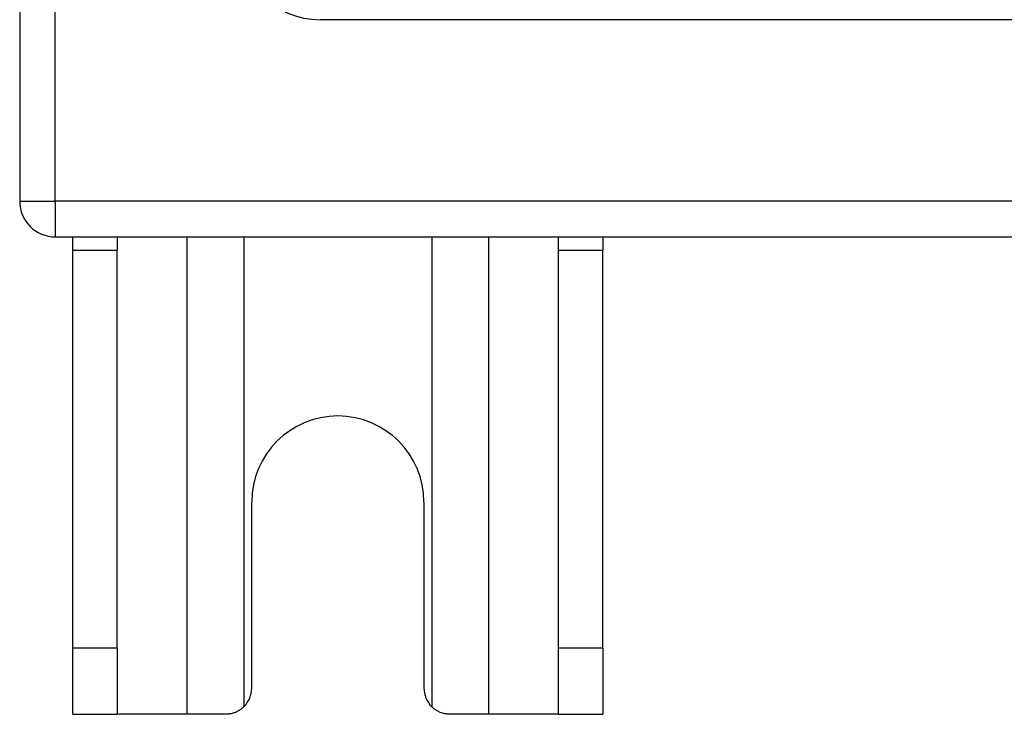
# Model space of a CAD drawing. Header units: inches. Extents: x 7 to 130, y 9 to 81.
# Tile 4 of 61: x 53.65 to 55.97, y 36.47 to 38.1. Entities that reach past the tile are written whole.
import ezdxf

# ---------------------------------------------------------------- set-up
doc = ezdxf.new("R2010")
doc.units = ezdxf.units.IN
doc.header["$MEASUREMENT"] = 0
doc.layers.add('Visible Edges(ANSI)', color=7, linetype='Continuous', lineweight=25)
doc.layers.add('Visible Tangent Edges(ANSI)', color=7, linetype='Continuous', lineweight=25)

msp = doc.modelspace()

# ---------------------------------------------------------------- linework, layer by layer
at = {"layer": 'Visible Edges(ANSI)'}
for p, q in [((53.6531, 53.5061), (53.6531, 37.6741)), ((72.9445, 38.1019), (54.3618, 38.1019)), ((53.7371, 37.5901), (73.5691, 37.5901)), ((53.7781, 37.5591), (53.7781, 37.5901)), ((53.8831, 37.5901), (53.8831, 37.5591)), ((54.9231, 37.5591), (54.9231, 37.5901)), ((55.0281, 37.5901), (55.0281, 37.5591)), ((53.7781, 36.6211), (53.7781, 37.5591)), ((53.8831, 36.6211), (53.8831, 37.5591)), ((54.9231, 36.6211), (54.9231, 37.5591)), ((55.0281, 36.6211), (55.0281, 37.5591)), ((54.2001, 36.5271), (54.2001, 36.9651)), ((54.6061, 36.9651), (54.6061, 36.5271)), ((53.7781, 36.4651), (53.7781, 36.6211)), ((53.8831, 36.6211), (53.8831, 36.4651)), ((54.9231, 36.4651), (54.9231, 36.6211)), ((55.0281, 36.6211), (55.0281, 36.4651)), ((53.7781, 36.4651), (53.8831, 36.4651)), ((54.0473, 36.4651), (53.8831, 36.4651)), ((54.1381, 36.4651), (54.0473, 36.4651)), ((54.759, 36.4651), (54.6681, 36.4651)), ((54.9231, 36.4651), (54.759, 36.4651)), ((54.9231, 36.4651), (55.0281, 36.4651))]:
    msp.add_line(p, q, dxfattribs=at)
at = {"layer": 'Visible Edges(ANSI)', "flags": 128}
for points in [[(54.1819, 36.4832), (54.1805, 36.4818), (54.179, 36.4805), (54.1774, 36.4792), (54.1758, 36.4779), (54.1742, 36.4767), (54.1725, 36.4755), (54.1708, 36.4744), (54.169, 36.4734), (54.1672, 36.4723), (54.1653, 36.4714), (54.1634, 36.4705), (54.1615, 36.4697), (54.1596, 36.4689), (54.1577, 36.4683), (54.1557, 36.4677), (54.1537, 36.4671), (54.1517, 36.4666), (54.1498, 36.4662), (54.1478, 36.4659), (54.1458, 36.4656), (54.1439, 36.4654), (54.1419, 36.4652), (54.14, 36.4651), (54.1381, 36.4651)], [(54.6681, 36.4651), (54.6662, 36.4651), (54.6643, 36.4652), (54.6624, 36.4654), (54.6604, 36.4656), (54.6585, 36.4659), (54.6565, 36.4662), (54.6545, 36.4666), (54.6525, 36.4671), (54.6506, 36.4677), (54.6486, 36.4683), (54.6467, 36.4689), (54.6447, 36.4697), (54.6428, 36.4705), (54.6409, 36.4714), (54.6391, 36.4723), (54.6373, 36.4734), (54.6355, 36.4744), (54.6338, 36.4755), (54.6321, 36.4767), (54.6304, 36.4779), (54.6288, 36.4792), (54.6273, 36.4805), (54.6258, 36.4818), (54.6243, 36.4832)]]:
    msp.add_lwpolyline(points, dxfattribs=at)
at = {"layer": 'Visible Edges(ANSI)'}
for centre, radius, start, end in [((54.3618, 38.2988), 0.1969, 180, 270), ((53.7371, 37.6741), 0.084, 180, 270), ((54.4031, 36.9651), 0.203, 0, 180), ((54.1381, 36.5271), 0.062, 314.9335, 0), ((54.6681, 36.5271), 0.062, 180, 225.0665)]:
    msp.add_arc(centre, radius, start, end, dxfattribs=at)
at = {"layer": 'Visible Tangent Edges(ANSI)'}
for p, q in [((53.7371, 37.6741), (53.7371, 53.5061)), ((53.6531, 37.6741), (53.7371, 37.6741)), ((73.5691, 37.6741), (53.7371, 37.6741)), ((53.7371, 37.6741), (53.7371, 37.5901)), ((54.0473, 37.5901), (54.0473, 36.4651)), ((54.1819, 36.4832), (54.1819, 37.5901)), ((54.6243, 37.5901), (54.6243, 36.4832)), ((54.759, 36.4651), (54.759, 37.5901)), ((53.7781, 37.5591), (53.8831, 37.5591)), ((54.9231, 37.5591), (55.0281, 37.5591)), ((53.8831, 36.6211), (53.7781, 36.6211)), ((55.0281, 36.6211), (54.9231, 36.6211))]:
    msp.add_line(p, q, dxfattribs=at)

doc.saveas('drawing.dxf')
